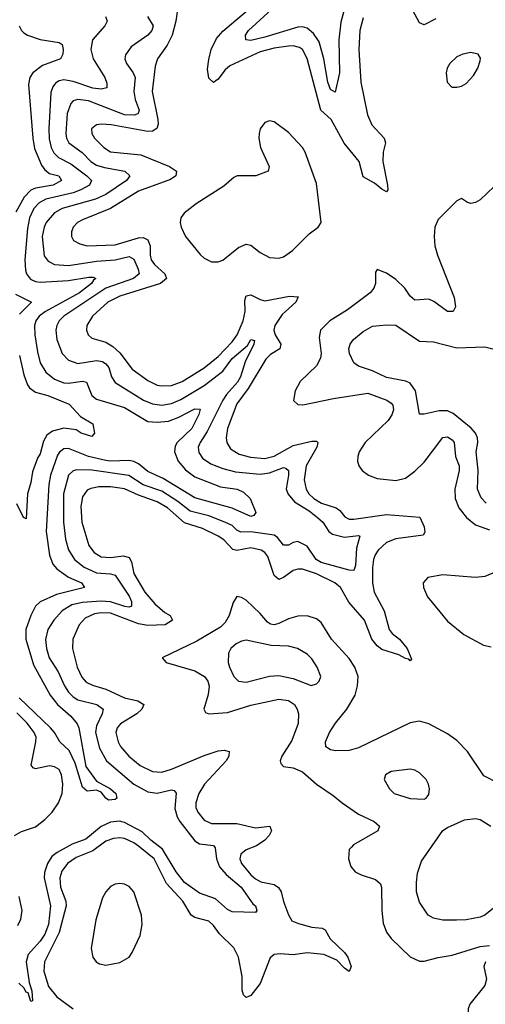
# Model space of a CAD drawing. Header units: inches. Extents: x 1954678 to 2060271, y 904822 to 1016299.
# Tile 175 of 256: x 1961902 to 1963892, y 982209 to 986417. Entities that reach past the tile are written whole.
import ezdxf

# ---------------------------------------------------------------- set-up
doc = ezdxf.new("R2010")
doc.units = ezdxf.units.IN
doc.header["$MEASUREMENT"] = 0
doc.layers.add('B9968', color=7, linetype='Continuous')

msp = doc.modelspace()

# ---------------------------------------------------------------- linework, layer by layer
at = {"layer": 'B9968', "color": 5}
for points, elevation in [([(1962581.3, 986490), (1962569.1, 986410), (1962554.1, 986350), (1962532.7, 986307.3), (1962491.3, 986250), (1962481.4, 986218.6), (1962468.4, 986110), (1962492.3, 985990), (1962493.4, 985970), (1962488, 985952), (1962470, 985939.7), (1962450, 985938.9), (1962292.5, 985967.5), (1962250, 985970.9), (1962230, 985968), (1962209.4, 985950), (1962210.2, 985930), (1962222.3, 985910), (1962261.3, 985870), (1962290, 985851.9), (1962419, 985839), (1962542, 985790), (1962571.8, 985770), (1962569.4, 985750), (1962546, 985734), (1962410, 985683.3), (1962290, 985609.5), (1962170, 985562.1), (1962149.3, 985550), (1962131, 985530), (1962124, 985510), (1962123.8, 985490), (1962132.5, 985472.5), (1962158.4, 985458.4), (1962190, 985450.1), (1962310, 985455.1), (1962410, 985484.3), (1962430, 985485.3), (1962450, 985476.6), (1962459.4, 985450), (1962458.9, 985410), (1962463.9, 985390), (1962478.1, 985370), (1962521.9, 985330), (1962528.9, 985310), (1962503.6, 985290), (1962330, 985235.5), (1962279.2, 985210), (1962213.6, 985150), (1962189.4, 985110), (1962187.6, 985090), (1962194.7, 985070), (1962210, 985056.2), (1962270, 985038.6), (1962300.4, 985020.4), (1962330, 984992.6), (1962383.3, 984923.3), (1962450, 984874.6), (1962490, 984855), (1962510, 984851.4), (1962550, 984853.3), (1962596.5, 984870), (1962690, 984928.5), (1962750, 984977), (1962810, 985040.1), (1962831.8, 985070), (1962857.4, 985130), (1962865.3, 985170), (1962863.8, 985216.2), (1962870, 985236.5), (1962890, 985241.1), (1962930, 985220.5), (1962950, 985215.8), (1963054.6, 985234.6), (1963091.7, 985231.7), (1963081.5, 985210), (1963023, 985157), (1962992.1, 985110), (1962988.2, 985090), (1962993.1, 985070), (1963017.5, 985030), (1963013.4, 985010), (1962974.3, 984985.7), (1962953.5, 984966.5), (1962878.8, 984841.2), (1962830, 984775.6), (1962790.1, 984670), (1962785, 984630), (1962787.7, 984610), (1962803.4, 984583.4), (1962839.9, 984559.9), (1962887.8, 984547.8), (1962950, 984542.1), (1962990, 984551.4), (1963070, 984597.4), (1963150, 984616), (1963170, 984615.9), (1963176.6, 984610), (1963172.3, 984590), (1963126.7, 984510), (1963118.2, 984450), (1963125.5, 984410), (1963137.5, 984390), (1963158.9, 984370), (1963191.1, 984350), (1963254, 984330), (1963270, 984319.2), (1963291.9, 984291.9), (1963310, 984282.9), (1963330, 984282.3), (1963470, 984302.3), (1963611.2, 984291.2), (1963631.1, 984248.9), (1963633.3, 984226.7), (1963625.5, 984214.5), (1963510, 984198.1), (1963470, 984182.2), (1963434.1, 984150), (1963420.5, 984130), (1963413.5, 984110), (1963410, 984075.3), (1963409.3, 984010), (1963416.2, 983970), (1963459.9, 983890), (1963481.4, 983810), (1963493.9, 983793.9), (1963524.4, 983770), (1963557.6, 983730), (1963575.6, 983684.4), (1963570, 983677.2), (1963564.4, 983684.4), (1963550, 983687.3), (1963522.7, 983702.7), (1963450, 983725.1), (1963430, 983740.4), (1963406.5, 983770), (1963375.8, 983850), (1963308.2, 983928.2), (1963272.6, 983990), (1963248, 984010), (1963170, 984048.5), (1963110, 984068.5), (1963090, 984068.9), (1963070, 984062.9), (1963030, 984032.5), (1963010, 984024), (1962990, 984041.1), (1962962.8, 984122.7), (1962950, 984139.6), (1962933.6, 984150), (1962890, 984159.5), (1962830, 984148.3), (1962813, 984153), (1962773.9, 984193.9), (1962750.5, 984210), (1962682.8, 984242.8), (1962606, 984266), (1962533.5, 984330), (1962490, 984356.6), (1962410, 984384.2), (1962350, 984411.2), (1962290, 984420.9), (1962240.2, 984419.8), (1962206.4, 984413.6), (1962190, 984405.6), (1962170, 984377.7), (1962163.8, 984336.2), (1962167.5, 984270), (1962198.1, 984170), (1962219.5, 984139.5), (1962250, 984121), (1962290, 984118.4), (1962345.3, 984125.3), (1962370, 984118), (1962380.1, 984100.1), (1962389.6, 984049.6), (1962436.3, 983970), (1962479.8, 983919.8), (1962522.8, 983882.8), (1962544.6, 983870), (1962555, 983850), (1962524.2, 983830), (1962450, 983827.5), (1962410, 983834.8), (1962290, 983880.1), (1962250, 983882.6), (1962222.2, 983877.8), (1962181.5, 983858.5), (1962156.6, 983830), (1962129, 983770), (1962127.7, 983730), (1962147.5, 983650), (1962167.6, 983607.6), (1962185.7, 983585.7), (1962212.6, 983572.6), (1962270, 983555.5), (1962350, 983518.8), (1962406.5, 983506.5), (1962432.1, 983490), (1962423.5, 983470), (1962402.7, 983450), (1962332.9, 983407.1), (1962319.2, 983390), (1962313.3, 983370), (1962322.3, 983330), (1962333.4, 983310), (1962368.7, 983270), (1962416.8, 983230), (1962470, 983204.1), (1962510, 983201.3), (1962550, 983213.1), (1962690, 983272), (1962750, 983292), (1962775.6, 983295.6), (1962796.5, 983290), (1962795.3, 983270), (1962784.5, 983250), (1962692.3, 983150), (1962667.5, 983110), (1962654, 983070), (1962654.8, 983050), (1962662.6, 983030), (1962690, 982996.3), (1962721.3, 982981.3), (1962830, 982981.9), (1962910, 982963.8), (1962970.3, 982970), (1962977.5, 982950), (1962968.4, 982930), (1962950.1, 982910), (1962914.1, 982885.9), (1962870.4, 982869.6), (1962846.6, 982850), (1962842.1, 982830), (1962850.1, 982810), (1962890, 982762.1), (1962910, 982745.1), (1962932.6, 982732.6), (1962990, 982721.3), (1963008, 982708), (1963018.8, 982690), (1963028.9, 982648.9), (1963050.9, 982590.9), (1963065.5, 982565.5), (1963093.8, 982553.8), (1963150, 982539.2), (1963193.9, 982533.9), (1963206.8, 982526.8), (1963229, 982489), (1963290, 982430.8), (1963303.8, 982410), (1963318.3, 982370), (1963310.4, 982349.6), (1963290, 982364), (1963257.6, 982397.6), (1963201.6, 982421.6), (1963130, 982428.9), (1963070, 982420.1), (1963015, 982425), (1962990, 982422.4), (1962972.7, 982407.3), (1962930, 982297.2), (1962890, 982246.2), (1962870, 982237.6), (1962858.7, 982250), (1962852.4, 982270), (1962852.8, 982327.2), (1962837.3, 982410), (1962817.2, 982450), (1962755.9, 982510), (1962730, 982545.9), (1962710, 982563.9), (1962650, 982579.3), (1962634.8, 982590), (1962598.8, 982650), (1962530, 982725.8), (1962475.9, 982830), (1962410, 982884.4), (1962390, 982899.2), (1962350, 982917.4), (1962330, 982921), (1962302.3, 982917.7), (1962270, 982906.7), (1962214.8, 982865.2), (1962143.8, 982836.2), (1962106.6, 982810), (1962081.6, 982778.4), (1962073, 982750), (1962076.5, 982710), (1962099.4, 982650), (1962101.1, 982630), (1962070, 982516.5), (1962008.6, 982390), (1962004.8, 982350), (1962025.5, 982285.5), (1962060.7, 982240.7), (1962130, 982190.1)], 480), ([(1963286.5, 986453.5), (1963274, 986406), (1963265.7, 986330), (1963268.9, 986190), (1963250, 986107.6), (1963230, 986117.7), (1963218.1, 986150), (1963201.5, 986250), (1963182.1, 986322.1), (1963157.7, 986357.7), (1963130, 986380.4), (1963110, 986386.2), (1963090, 986385.4), (1962950, 986342.1), (1962890, 986328.1), (1962868.9, 986330), (1962867.2, 986350), (1962880.2, 986370), (1963010.9, 986490)], 460), ([(1963680.3, 986419.7), (1963630, 986394.4), (1963610, 986403.7), (1963570, 986477.6)], 480), ([(1963370, 986424.7), (1963356, 986370), (1963351.6, 986290), (1963360.4, 986150), (1963388.3, 986010), (1963407, 985967), (1963459.8, 985910), (1963464.8, 985890), (1963455.8, 985850), (1963454.3, 985810), (1963474.3, 985710), (1963474.7, 985690), (1963470, 985681.6), (1963450, 985692.1), (1963418.3, 985718.3), (1963370, 985745.1), (1963353.1, 985810), (1963288.7, 985888.7), (1963232.5, 985990), (1963188.7, 986030), (1963130, 986250.9), (1963110.4, 986290), (1963098.3, 986298.3), (1963070, 986305.6), (1963050, 986303.9), (1962990, 986295.3), (1962930, 986279.5), (1962800.1, 986219.9), (1962778.4, 986201.6), (1962750, 986162.3), (1962730, 986147.8), (1962710, 986167.1), (1962705, 986205), (1962710, 986247), (1962720.1, 986290), (1962743.3, 986336.7), (1962770, 986367.5), (1962890, 986468.6)], 480), ([(1962448.4, 986430), (1962472.3, 986390), (1962467.2, 986370), (1962450, 986350.7), (1962379, 986301), (1962353.6, 986266.4), (1962350.9, 986250), (1962358.3, 986230), (1962387, 986190), (1962394.7, 986170), (1962390.1, 986110), (1962396.1, 986076.1), (1962413.2, 986030), (1962410, 986019.7), (1962406.3, 986013.7), (1962391.8, 986008.2), (1962350, 986010.2), (1962196.1, 986070), (1962150, 986075.6), (1962130, 986070.5), (1962120.8, 986059.2), (1962104.4, 986015.6), (1962099, 985930), (1962102.4, 985910), (1962112.5, 985890), (1962168.5, 985848.5), (1962206, 985810), (1962230, 985795.5), (1962264.9, 985784.9), (1962351.8, 985770), (1962372.2, 985750), (1962358.4, 985730), (1962270, 985669), (1962226.4, 985650), (1962083.2, 985610), (1962050, 985591.4), (1962015.6, 985550), (1962006.4, 985530), (1961997.6, 985490), (1962007.2, 985407.2), (1962024.1, 985384.1), (1962050, 985370.7), (1962110, 985366.9), (1962230, 985384.7), (1962310, 985390.1), (1962370, 985404.7), (1962390, 985393.4), (1962408.7, 985350), (1962412.3, 985330), (1962388.2, 985310), (1962270, 985269.1), (1962090.7, 985150), (1962070.1, 985130), (1962060.1, 985110), (1962056.6, 985090), (1962060.1, 985050), (1962082.8, 984990), (1962110, 984961.2), (1962150, 984947), (1962230, 984960.8), (1962255.7, 984955.7), (1962270, 984946.6), (1962282.5, 984930), (1962293.9, 984890), (1962310, 984866.4), (1962431.2, 984791.2), (1962470, 984775.6), (1962510, 984769.3), (1962550, 984776.1), (1962590, 984793.4), (1962690, 984853.3), (1962770, 984914.3), (1962810, 984968.7), (1962875.8, 985024.2), (1962890, 985050.2), (1962905.4, 985045.4), (1962902.4, 985030), (1962865.9, 984954.1), (1962845.1, 984890), (1962832.7, 984867.3), (1962785.2, 984814.8), (1962769.5, 984790.5), (1962703.5, 984656.5), (1962672.5, 984610), (1962664.8, 984590), (1962667.4, 984567.4), (1962683.1, 984543.1), (1962719.1, 984519.1), (1962770, 984498.5), (1962824.8, 984484.8), (1962930, 984473.9), (1962970, 984479.7), (1963030, 984503.6), (1963039.6, 984499.6), (1963050, 984490.2), (1963050.7, 984470.7), (1963041.3, 984410), (1963048.8, 984388.8), (1963076.4, 984356.4), (1963138.4, 984318.4), (1963175.3, 984290), (1963197.7, 984270), (1963222.8, 984230), (1963238.6, 984218.6), (1963290, 984205.1), (1963350, 984213), (1963355.8, 984210), (1963341.8, 984158.2), (1963336.5, 984083.5), (1963330, 984063.5), (1963310, 984063.7), (1963190, 984097.2), (1963168.3, 984110), (1963130, 984167.5), (1963090, 984187.2), (1963070, 984182.8), (1963050, 984170.6), (1963030, 984170.7), (1963003.6, 984203.6), (1962990, 984213.7), (1962890, 984228.5), (1962847.1, 984227.1), (1962830, 984235.4), (1962810, 984255), (1962779, 984270), (1962710, 984297), (1962630, 984316.3), (1962578.1, 984358.1), (1962510, 984402), (1962430, 984429.4), (1962368.3, 984468.3), (1962210, 984491.1), (1962146.7, 984493.3), (1962130, 984488.7), (1962110.4, 984469.6), (1962089.4, 984390), (1962088.6, 984270), (1962097.2, 984197.2), (1962110.8, 984150.8), (1962135.7, 984110), (1962177.1, 984077.1), (1962230, 984052.5), (1962290, 984048.8), (1962310, 984043.2), (1962370, 983953.1), (1962379.4, 983930), (1962379.6, 983910), (1962370, 983906.5), (1962351.2, 983908.8), (1962290, 983928.3), (1962250, 983932.4), (1962170, 983926.2), (1962124.4, 983915.6), (1962083.5, 983890), (1962047.5, 983850), (1962022.9, 983810), (1962012.2, 983767.8), (1962016, 983730), (1962028.4, 983690), (1962066.5, 983630), (1962093, 983570), (1962110, 983543.3), (1962130, 983522.5), (1962149.8, 983509.8), (1962231.6, 983490), (1962258.7, 983470), (1962255, 983450), (1962230, 983398.7), (1962226.2, 983370), (1962243.7, 983303.7), (1962272.2, 983250), (1962389.8, 983149.8), (1962450, 983116.8), (1962490, 983111.8), (1962550, 983125.7), (1962562.2, 983122.2), (1962570.8, 983110.8), (1962565.2, 983045.2), (1962574.6, 983010), (1962585.8, 982990), (1962650, 982907.3), (1962670, 982894.6), (1962730, 982887), (1962737.3, 982877.3), (1962742.6, 982830), (1962756.5, 982796.5), (1962783.9, 982763.9), (1962848.1, 982710), (1962898.2, 982638.2), (1962910.2, 982630), (1962915.3, 982610), (1962910, 982600.9), (1962810, 982603.9), (1962790, 982614.5), (1962739.4, 982659.4), (1962670, 982683.4), (1962606.1, 982730), (1962570, 982774.9), (1962512.5, 982872.5), (1962462.9, 982910), (1962425.6, 982945.6), (1962350, 982985.9), (1962329, 982991), (1962290, 982986.9), (1962250, 982969.3), (1962184.8, 982915.2), (1962126.7, 982893.3), (1962062, 982858), (1962040, 982840), (1962021, 982810), (1962007.9, 982772.1), (1962006.5, 982750), (1962033.7, 982630), (1962025.6, 982550), (1962010, 982508), (1961990, 982479.2), (1961938.3, 982421.7), (1961929.6, 982390.4), (1961941.8, 982301.8), (1961953.2, 982266.8), (1961956.3, 982223.7), (1961950, 982221.2), (1961937.7, 982257.7), (1961930, 982261), (1961919.7, 982279.7), (1961898.9, 982298.9)], 460), ([(1962268.9, 986430), (1962275.6, 986410), (1962265.5, 986390), (1962213, 986330), (1962206.1, 986290), (1962215.4, 986250), (1962265.9, 986170), (1962274.7, 986145.3), (1962275, 986125), (1962250, 986119.5), (1962215.2, 986124.8), (1962130, 986153.1), (1962090, 986159.9), (1962070, 986156.1), (1962054.6, 986145.4), (1962042.9, 986130), (1962034.8, 986105.2), (1962026, 985950), (1962027.7, 985907.7), (1962036.9, 985870), (1962048.4, 985848.4), (1962067.9, 985827.9), (1962120.5, 985800.5), (1962189, 985750), (1962208.2, 985730), (1962200.1, 985710), (1962163.9, 985690), (1962130, 985676.6), (1962013.5, 985650), (1961985.6, 985634.4), (1961962.9, 985610), (1961944.3, 985570), (1961935.2, 985524.8), (1961923.5, 985390), (1961926.6, 985346.6), (1961931.7, 985330), (1961948.5, 985308.5), (1961970, 985297.8), (1961990, 985294.7), (1962110, 985302.4), (1962196.9, 985317), (1962216.1, 985316.1), (1962227.6, 985310), (1962217, 985303), (1962209.4, 985290), (1962157.3, 985250), (1962012.4, 985170), (1961985.4, 985150), (1961970.5, 985130), (1961965.7, 985110), (1961966.7, 985070), (1961977.4, 984997.4), (1961990.1, 984950.1), (1962013.6, 984910), (1962050, 984881.1), (1962090, 984865.4), (1962110, 984863.8), (1962170, 984872.4), (1962187.7, 984867.7), (1962210.5, 984810.5), (1962230, 984794.6), (1962350, 984759.9), (1962450, 984699.7), (1962490, 984696.2), (1962538.3, 984701.7), (1962582.1, 984717.9), (1962650, 984753.9), (1962672.8, 984752.8), (1962667.3, 984730), (1962636.9, 984670), (1962575.2, 984610), (1962566.4, 984593.6), (1962564, 984570), (1962579, 984530), (1962610, 984492.6), (1962650, 984462.7), (1962760.7, 984420.7), (1962830.8, 984410.8), (1962857.7, 984397.7), (1962887.4, 984370), (1962910.4, 984310), (1962902.4, 984297.6), (1962890, 984294), (1962810, 984329.5), (1962650, 984372.9), (1962515.7, 984455.7), (1962450, 984486.6), (1962410, 984518), (1962390, 984528.1), (1962370, 984532.6), (1962290.3, 984529.7), (1962270, 984532.7), (1962195.9, 984550), (1962110, 984583.7), (1962090, 984582.5), (1962071.7, 984568.3), (1962064.2, 984555.8), (1962032.9, 984470), (1962026.1, 984430), (1962015.4, 984230), (1962028.8, 984128.8), (1962043.1, 984090), (1962060.8, 984070), (1962110, 984033.8), (1962165.8, 984010), (1962179.6, 983990), (1962059.5, 983960.5), (1961990, 983928.9), (1961969.4, 983910), (1961950, 983870.7), (1961928.6, 983810), (1961928.6, 983770), (1961960.3, 983660.3), (1962032.3, 983530), (1962063.7, 983490), (1962120.6, 983440.6), (1962147.5, 983407.5), (1962154.5, 983390), (1962185, 983225), (1962230, 983162.6), (1962290.2, 983130), (1962312.5, 983110), (1962317.7, 983090), (1962310, 983083.8), (1962281.6, 983081.6), (1962270, 983089.4), (1962250, 983115.6), (1962230, 983123.5), (1962190, 983120.5), (1962170, 983136.3), (1962139.7, 983239.7), (1962113.6, 983293.6), (1962072.9, 983330), (1962050.5, 983370), (1962033.3, 983390), (1961899.2, 983519.2)], 440), ([(1961900.2, 986390), (1961909.2, 986370), (1961920.1, 986360.1), (1961935.3, 986350), (1961990, 986331.7), (1962070, 986319.7), (1962083.6, 986310), (1962088.2, 986290), (1962086.9, 986270), (1962076.5, 986250), (1961999.7, 986220.3), (1961958.2, 986190), (1961945.3, 986170), (1961940.2, 986139.8), (1961958.5, 985910), (1961965.8, 985865.8), (1961995.7, 985795.7), (1962010, 985774.6), (1962030, 985759.2), (1962069.3, 985749.3), (1962080.7, 985730), (1962045.7, 985710), (1961970, 985697.4), (1961950, 985688.4), (1961921.3, 985658.7), (1961885.3, 985594.7)], 420), ([(1963930, 985703.2), (1963870, 985646.8), (1963850, 985634.9), (1963830, 985631.6), (1963815.3, 985635.3), (1963790, 985652), (1963770, 985642.7), (1963690, 985562.6), (1963676.1, 985530), (1963672.5, 985490), (1963676.3, 985450), (1963687.9, 985410), (1963758.4, 985230), (1963764.3, 985190), (1963754.3, 985170), (1963730, 985169.2), (1963672.4, 985212.4), (1963650, 985222.5), (1963590, 985218.5), (1963570, 985234.8), (1963547.3, 985270), (1963510, 985306.9), (1963470, 985333), (1963430, 985349.3), (1963422.5, 985337.5), (1963422.7, 985290), (1963415.5, 985270), (1963400.1, 985250), (1963302.8, 985177.2), (1963227.2, 985130), (1963188.1, 985090), (1963181.3, 985058.7), (1963190.8, 984990.8), (1963188.1, 984970), (1963170, 984938), (1963100.9, 984870), (1963079.7, 984830), (1963071.8, 984790), (1963090, 984771.8), (1963111.3, 984771.3), (1963242.6, 984797.4), (1963390, 984820.3), (1963471, 984791), (1963490, 984778), (1963496.1, 984770), (1963499, 984750), (1963492.3, 984727.7), (1963475.9, 984704.1), (1963378.4, 984610), (1963352.4, 984570), (1963346.4, 984550), (1963345.4, 984530), (1963350.8, 984510.8), (1963366, 984490), (1963393.1, 984470), (1963430, 984456.4), (1963510, 984448.1), (1963550, 984457.9), (1963590, 984486.7), (1963630, 984525.8), (1963710, 984630.7), (1963730, 984634.7), (1963750, 984621.7), (1963758.2, 984610), (1963764.4, 984550), (1963779.3, 984510), (1963780.2, 984490), (1963761.7, 984410), (1963762.5, 984370), (1963779.2, 984330), (1963810.8, 984290), (1963850, 984257.7), (1963910, 984235.9)], 520), ([(1961884.1, 985244.1), (1961952.9, 985210), (1961901.2, 985158.8)], 420), ([(1963895.2, 984350), (1963873.9, 984373.9), (1963858, 984410), (1963860.8, 984490), (1963852.4, 984570), (1963859.6, 984610), (1963858.5, 984630), (1963850.1, 984650.1), (1963831.5, 984671.5), (1963753.9, 984733.9), (1963730, 984745.3), (1963694.8, 984745.2), (1963630.5, 984730.5), (1963610.8, 984730.8), (1963593.8, 984830), (1963570, 984863.5), (1963551.4, 984871.4), (1963470, 984888.1), (1963410, 984916.5), (1963350, 984935.6), (1963330.4, 984950), (1963311.6, 984990), (1963309.2, 985010), (1963314.3, 985030), (1963327.8, 985050), (1963370, 985083.9), (1963410, 985107.2), (1963470, 985113.3), (1963509.1, 985110.9), (1963610, 985042.6), (1963670, 985039.7), (1963770, 985014.4), (1963890, 985018.4), (1963929, 985009)], 540), ([(1961901.2, 984981.2), (1961919.4, 984899.4), (1961935.9, 984855.9), (1961944, 984844), (1961970, 984824.8), (1962022.4, 984810), (1962113.2, 984773.2), (1962161.4, 984721.4), (1962214.8, 984690), (1962221, 984650), (1962210, 984635.3), (1962165.1, 984650), (1962143.7, 984663.7), (1962091.1, 984671.1), (1962042.4, 984657.6), (1962018.6, 984641.4), (1962003.9, 984616.1), (1961990, 984560.9), (1961977.7, 984542.3), (1961956, 984484), (1961950, 984439), (1961934.9, 984390), (1961930, 984284), (1961918, 984290), (1961890, 984348)], 420), ([(1963941.4, 984058.6), (1963890, 984036.7), (1963850, 984033), (1963710, 984044.2), (1963646.4, 984033.6), (1963626.4, 984010), (1963627, 983990), (1963644.6, 983950), (1963730, 983846.3), (1963800.2, 983790), (1963883.4, 983743.4), (1963917, 983737)], 520), ([(1963950, 983152.9), (1963885.8, 983185.8), (1963815.7, 983290), (1963770, 983336.8), (1963730, 983364.9), (1963650, 983407.1), (1963610, 983418.8), (1963570, 983411.8), (1963350, 983305.4), (1963310, 983293.2), (1963251.7, 983291.7), (1963230, 983296.9), (1963210, 983309.6), (1963208.7, 983330), (1963226.5, 983370), (1963251.3, 983410), (1963299.9, 983470), (1963335.8, 983530), (1963345.9, 983570), (1963348, 983610), (1963333.8, 983650), (1963310, 983687.3), (1963235, 983770), (1963190, 983839.9), (1963170, 983855.9), (1963130, 983869.3), (1963090, 983868.2), (1963050, 983856.4), (1963010, 983836), (1962990, 983830.7), (1962973.7, 983833.7), (1962961.5, 983841.5), (1962930, 983878.5), (1962870, 983936.5), (1962850, 983947.6), (1962830, 983951.1), (1962813.5, 983926.5), (1962797.1, 983870), (1962779.4, 983840.6), (1962759.9, 983820.1), (1962659.6, 983760.4), (1962510.5, 983690), (1962528, 983670), (1962650, 983634), (1962691.8, 983610), (1962706.3, 983590), (1962711, 983569), (1962706.7, 983533.3), (1962688.4, 983470), (1962696.5, 983456.5), (1962710, 983450.2), (1962790, 983456), (1962890, 983486.9), (1963010, 983513.1), (1963050, 983507.4), (1963075.7, 983490), (1963088.1, 983470), (1963092.9, 983450), (1963091.4, 983408.6), (1963064.2, 983335.8), (1963022.8, 983270), (1963015.3, 983250), (1963018, 983238), (1963030, 983225.3), (1963070, 983219), (1963110, 983202.8), (1963170.3, 983150), (1963241.7, 983101.7), (1963279.3, 983070), (1963350, 983021.5), (1963416.9, 982990), (1963439.6, 982970), (1963432.6, 982950), (1963328.5, 982890), (1963319.3, 982880.7), (1963310.2, 982869.8), (1963306.9, 982830), (1963317.6, 982797.6), (1963335.5, 982775.5), (1963361.8, 982761.8), (1963422.1, 982742.1), (1963443.4, 982723.4), (1963448.3, 982708.3), (1963448.9, 982610), (1963455, 982555), (1963470, 982517), (1963489.2, 982490), (1963570, 982412.2), (1963610, 982393.7), (1963630, 982393.4), (1963690, 982409.1), (1963750, 982418.3), (1963870, 982456.5), (1963910, 982459.8)], 520), ([(1961879.1, 982930), (1961910, 982946.8), (1961970, 982967.7), (1962010, 982998), (1962040.7, 983030), (1962068.4, 983070), (1962083.1, 983110), (1962086.6, 983150), (1962080.6, 983190), (1962070, 983212.6), (1962050, 983224.3), (1962030, 983227.8), (1961970, 983215.7), (1961959.5, 983219.5), (1961950.7, 983230.7), (1961971.2, 983330), (1961971.9, 983350), (1961964.5, 983370), (1961933.3, 983410), (1961890, 983454.5)], 460), ([(1963934.2, 982625.8), (1963890, 982590.2), (1963870, 982581.2), (1963810, 982569.3), (1963768.2, 982568.2), (1963710, 982568.9), (1963670, 982576.5), (1963647.2, 982590), (1963610, 982644.9), (1963597.4, 982690), (1963598, 982730), (1963602.4, 982770), (1963619.5, 982820.5), (1963710, 982951.5), (1963730, 982965.1), (1963803.1, 982996.9), (1963850, 983003), (1963870, 982998.9), (1963915.8, 982970)], 540), ([(1961893.6, 982546.4), (1961907.1, 982572.9), (1961913.2, 982610), (1961899.2, 982670)], 460), ([(1963892.6, 982390), (1963885.2, 982370), (1963896.3, 982316.3), (1963889.4, 982290), (1963825, 982210), (1963818.6, 982190), (1963818.5, 982170), (1963830, 982147.5), (1963879.6, 982110), (1963950, 982072.1)], 520)]:
    msp.add_lwpolyline(points, dxfattribs=dict(at, elevation=elevation))
for points, elevation in [([(1963830, 986275.9), (1963796.3, 986270), (1963770, 986257.7), (1963739.7, 986230), (1963728.6, 986210), (1963724.3, 986190), (1963728.2, 986150), (1963748.4, 986128.4), (1963770, 986127.7), (1963790, 986132.4), (1963810, 986144), (1963841.5, 986178.5), (1963859.4, 986210), (1963870, 986241), (1963871.6, 986251.6), (1963860.7, 986270)], 520), ([(1962970, 985985.1), (1962950, 985978), (1962930.2, 985949.8), (1962925.6, 985930), (1962924, 985910), (1962931.7, 985870), (1962968.2, 985790), (1962963.1, 985770), (1962910.6, 985749.4), (1962830.8, 985749.2), (1962817.4, 985742.6), (1962775, 985705), (1962656.3, 985630), (1962604.2, 985590), (1962590.2, 985570), (1962588.3, 985550), (1962592.5, 985530), (1962610, 985490.3), (1962673.4, 985413.4), (1962690, 985397.5), (1962722.1, 985382.1), (1962750, 985382.3), (1962770, 985388.8), (1962836.5, 985443.5), (1962870, 985457.7), (1962890, 985453.2), (1962930, 985421.9), (1962970, 985400.9), (1963010, 985397), (1963030, 985403.6), (1963068.1, 985430), (1963138.4, 985501.6), (1963177.6, 985530), (1963189.7, 985550), (1963170, 985716), (1963122.2, 985850), (1963110, 985870.7), (1963050, 985934), (1962990, 985979.7)], 520), ([(1962870, 983764.8), (1962850, 983761.2), (1962826.5, 983750), (1962804.4, 983730), (1962794, 983710), (1962792.9, 983670), (1962798.5, 983650), (1962816.9, 983610), (1962837.3, 983590), (1962870, 983586), (1962970, 983611.1), (1963010, 983614.2), (1963070, 983601.6), (1963148, 983572), (1963170, 983578.4), (1963181.6, 983590), (1963188.2, 983610), (1963173.1, 983650), (1963150, 983684.7), (1963130, 983705.4), (1963089.3, 983730), (1963050, 983738.8), (1962977, 983743)], 540), ([(1963570, 983213.6), (1963490, 983203.6), (1963464.9, 983190), (1963459.5, 983170), (1963481.7, 983130), (1963501.6, 983110), (1963570, 983088.1), (1963630, 983084.9), (1963639.3, 983090), (1963650, 983106), (1963653.6, 983130), (1963649.6, 983150), (1963638.7, 983170), (1963610, 983198.7), (1963590, 983209.6)], 540), ([(1962330, 982725.7), (1962310, 982722.5), (1962290, 982712.5), (1962270, 982689.7), (1962256.1, 982663.9), (1962227.2, 982570), (1962207.2, 982447.2), (1962214, 982410), (1962228.9, 982390), (1962242.5, 982382.5), (1962270, 982376.2), (1962330, 982388.2), (1962369.6, 982410), (1962383, 982430), (1962416.7, 982503.3), (1962425.2, 982550), (1962422.5, 982590), (1962390, 982689.7), (1962370, 982712.2), (1962350, 982722.3)], 520)]:
    msp.add_lwpolyline(points, close=True, dxfattribs=dict(at, elevation=elevation))

doc.saveas('drawing.dxf')
